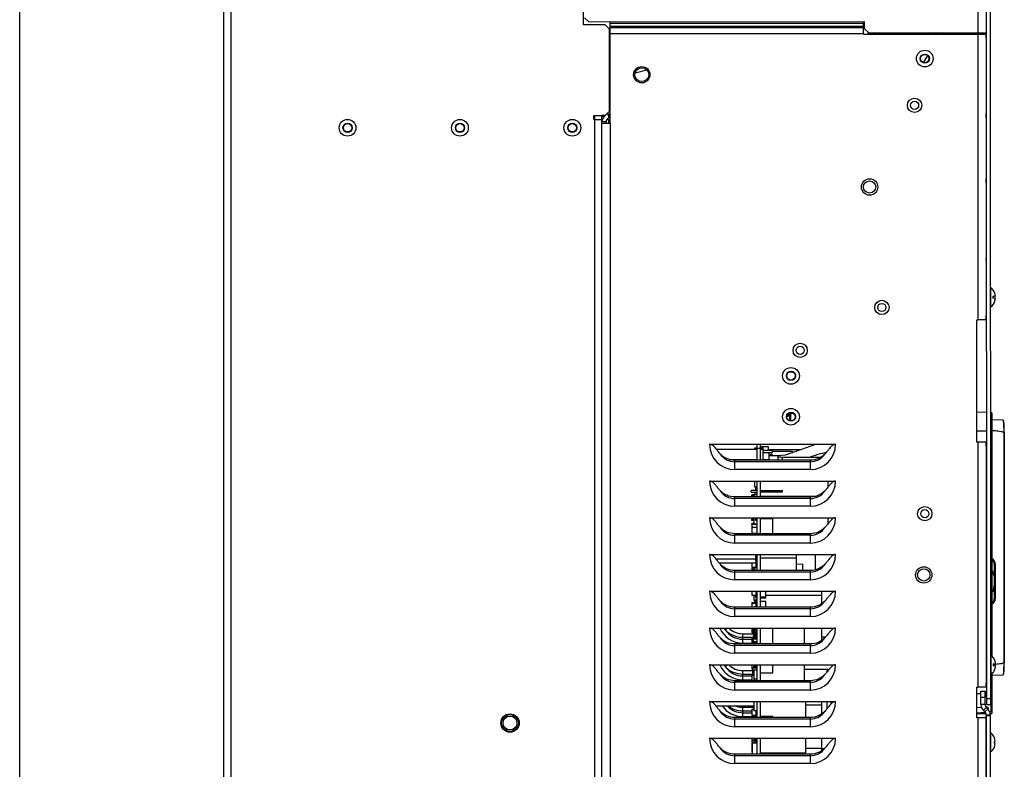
# Model space of a CAD drawing. Header units: millimetres. Extents: x 0 to 2200, y 0 to 2000.
# Tile 15 of 52: x 0 to 482, y 933 to 1300. Entities that reach past the tile are written whole.
import ezdxf

# ---------------------------------------------------------------- set-up
doc = ezdxf.new("R2010")
doc.units = ezdxf.units.MM
doc.header["$LTSCALE"] = 130.37037
doc.layers.get('0').update_dxf_attribs({"linetype": 'CONTINUOUS'})
for name, color, linetype in [('00_COMPONENTS', 7, 'CONTINUOUS'), ('03_AXES', 7, 'CONTINUOUS'), ('BEZUGSACHSEN', 7, 'CONTINUOUS'), ('FASEN', 7, 'CONTINUOUS'), ('FLAECHEN', 7, 'CONTINUOUS'), ('RUNDUNGEN', 7, 'CONTINUOUS')]:
    doc.layers.add(name, color=color, linetype=linetype)

msp = doc.modelspace()

# ---------------------------------------------------------------- linework, layer by layer
at = {"color": 7, "linetype": 'CONTINUOUS'}
for p, q in [((0, 0), (0, 2000)), ((0, 0), (0, 2000)), ((99.97, 567.78), (99.97, 1417.78)), ((275.97, 1297.28), (275.97, 1417.78)), ((288.97, 1249.09), (288.97, 1298.7)), ((412.97, 1292.66), (412.97, 1298.75)), ((412.97, 1295.93), (413.51, 1296.07)), ((412.97, 1292.66), (472.98, 1292.66)), ((415.44, 1292.66), (415.2, 1293.56)), ((418.83, 1293.26), (416.61, 1292.66)), ((425.8, 1292.66), (425.64, 1293.26)), ((431, 1293.26), (431, 1292.66)), ((444, 1293.27), (444, 1292.66)), ((444, 1292.78), (451.97, 1292.78)), ((448.97, 1292.66), (448.97, 1292.78)), ((451.24, 1293.27), (451.19, 1292.66)), ((451.97, 1293.27), (451.97, 1292.66)), ((458.97, 1293.27), (458.97, 1292.66)), ((458.97, 1292.78), (468.97, 1292.78)), ((463, 1293.28), (463, 1292.78)), ((463.21, 1292.78), (463.29, 1293.28)), ((467.01, 1292.78), (467.01, 1293.28)), ((468.97, 1292.66), (468.97, 1292.78)), ((472.98, 1292.66), (472.98, 1152.78)), ((472.99, 1290.66), (472.99, 1292.66)), ((472.99, 1290.66), (472.99, 1253.78)), ((444.64, 1282.14), (444.01, 1281.45)), ((444.01, 1281.45), (442.23, 1278.76)), ((287.94, 1253.53), (288.97, 1253.8)), ((288.46, 1251.59), (287.94, 1253.53)), ((472.99, 1251.78), (472.99, 1253.78)), ((280.97, 1250.78), (280.97, 1252.78)), ((280.97, 1252.78), (284.97, 1252.78)), ((280.97, 1250.78), (284.97, 1250.78)), ((281.47, 1250.78), (281.47, 1252.78)), ((284.97, 567.78), (284.97, 1252.28)), ((285.95, 1252.28), (284.97, 1252.28)), ((284.97, 1249.09), (288.97, 1249.09)), ((472.99, 1219.78), (472.99, 1221.78)), ((472.99, 1219.78), (472.99, 1167.03)), ((472.99, 1177.78), (473.06, 1177.78)), ((472.98, 1166.28), (473.06, 1166.28)), ((475.06, 1168.48), (475.35, 1168.48)), ((475.36, 1159.08), (475.35, 1168.48)), ((476.32, 1164.28), (476.32, 1163.28)), ((476.32, 1164.28), (477.52, 1164.28)), ((477.52, 1163.28), (476.32, 1163.28)), ((477.17, 1165.93), (477.15, 1165.92)), ((477.16, 1161.64), (477.18, 1161.63)), ((472.98, 1161.28), (473.07, 1161.28)), ((472.99, 1160.53), (472.99, 1154.78)), ((475.07, 1159.08), (475.36, 1159.08)), ((468.47, 1092.78), (468.47, 1152.78)), ((468.47, 1152.78), (468.97, 1152.78)), ((472.98, 1152.78), (468.98, 1152.78)), ((472.99, 1152.78), (472.99, 1154.78)), ((376.97, 1106.28), (377.47, 1106.78)), ((376.97, 1103.11), (376.97, 1106.28)), ((377.47, 1103.23), (377.47, 1106.78)), ((337.6, 1091.78), (399.34, 1091.78)), ((340.98, 1089.33), (360.95, 1089.33)), ((359.6, 1089.96), (360.25, 1089.96)), ((359.6, 1089.91), (359.6, 1089.33)), ((359.6, 1089.91), (360.25, 1089.91)), ((360.25, 1090.06), (360.25, 1089.33)), ((360.25, 1090.06), (360.95, 1090.06)), ((360.95, 1083.99), (360.95, 1091.78)), ((362.55, 1089.78), (360.95, 1089.78)), ((362.55, 1083.99), (362.55, 1091.78)), ((366.5, 1090.52), (362.55, 1090.52)), ((363.85, 1090.18), (362.55, 1090.18)), ((363.35, 1089.98), (362.55, 1089.98)), ((363.35, 1089.88), (362.55, 1089.88)), ((363.35, 1089.28), (363.35, 1089.98)), ((363.85, 1089.28), (363.85, 1090.18)), ((366.5, 1088.86), (366.5, 1090.52)), ((389.94, 1091.78), (381.57, 1088.88)), ((468.97, 1092.78), (468.47, 1092.78)), ((472.98, 1092.78), (468.98, 1092.78)), ((472.98, 1092.78), (472.97, 972.78)), ((472.99, 1090.78), (472.99, 1092.78)), ((472.99, 1090.78), (472.99, 987.03)), ((362.55, 1086.28), (362.57, 1086.28)), ((363.87, 1088.86), (368.45, 1088.86)), ((363.87, 1087.78), (366.87, 1087.78)), ((363.87, 1084.28), (366.87, 1084.28)), ((366.87, 1083.99), (366.87, 1087.78)), ((368.05, 1087.67), (366.87, 1087.67)), ((366.87, 1086.57), (367.55, 1086.57)), ((366.87, 1086.28), (370.97, 1086.28)), ((367.55, 1086.57), (367.55, 1086.97)), ((367.55, 1086.97), (368.05, 1086.97)), ((368.05, 1087.67), (368.45, 1088.14)), ((368.45, 1086.5), (368.05, 1086.97)), ((368.45, 1088.86), (368.45, 1088.14)), ((368.45, 1088.48), (378.05, 1088.48)), ((368.45, 1086.28), (368.45, 1086.5)), ((370.97, 1086.28), (370.97, 1083.99)), ((372.35, 1085.43), (370.97, 1085.43)), ((374.61, 1086.53), (371, 1086.06)), ((373.35, 1084.93), (372.35, 1085.43)), ((391.96, 1085.34), (372.55, 1085.33)), ((373.15, 1085.03), (373.15, 1083.99)), ((373.35, 1083.99), (373.35, 1084.93)), ((381.57, 1088.88), (374.61, 1086.53)), ((378.05, 1088.48), (378.05, 1087.7)), ((386.26, 1085.34), (386.99, 1085.61)), ((386.99, 1085.61), (388.28, 1086.08)), ((388.28, 1086.08), (389.53, 1086.5)), ((389.53, 1086.5), (390.75, 1086.87)), ((390.75, 1086.87), (391.94, 1087.19)), ((391.94, 1087.19), (393.11, 1087.47)), ((393.11, 1087.47), (394.24, 1087.71)), ((394.24, 1087.71), (394.74, 1087.8)), ((386.97, 1083.99), (349.97, 1083.99)), ((337.6, 1073.78), (399.34, 1073.78)), ((359.61, 1073.78), (359.61, 1070.86)), ((359.61, 1070.86), (360.96, 1070.86)), ((360.06, 1070.88), (360.06, 1069.18)), ((360.96, 1065.99), (360.96, 1073.78)), ((362.56, 1065.99), (362.56, 1073.78)), ((395.56, 1073.78), (395.56, 1070.8)), ((386.97, 1065.99), (349.97, 1065.99)), ((358.06, 1068.38), (358.06, 1069.18)), ((360.96, 1069.18), (358.06, 1069.18)), ((358.06, 1068.38), (360.96, 1068.38)), ((359.61, 1068.38), (359.61, 1065.99)), ((360.96, 1067.11), (359.61, 1067.11)), ((360.06, 1069.48), (360.96, 1069.48)), ((362.56, 1069.18), (373.16, 1069.18)), ((373.16, 1068.38), (362.56, 1068.38)), ((362.56, 1066.43), (389.85, 1066.44)), ((363.36, 1065.99), (363.36, 1066.43)), ((363.56, 1069.18), (363.56, 1068.38)), ((372.36, 1069.18), (372.36, 1068.38)), ((373.36, 1068.98), (373.16, 1069.18)), ((373.16, 1068.38), (373.36, 1068.58)), ((373.36, 1068.58), (373.36, 1068.98)), ((389.56, 1066.36), (389.56, 1066.44)), ((337.6, 1055.78), (399.34, 1055.78)), ((359.26, 1055.78), (359.26, 1052.78)), ((360.06, 1055.78), (360.06, 1054.58)), ((360.96, 1047.99), (360.96, 1055.78)), ((362.56, 1047.99), (362.56, 1055.78)), ((368.56, 1047.99), (368.56, 1055.78)), ((395.56, 1055.78), (395.56, 1052.81)), ((397.97, 1055.78), (397.97, 1055.36)), ((475.11, 1056.78), (475.61, 1056.78)), ((475.61, 1056.78), (475.62, 1038.78)), ((358.26, 1052.71), (358.26, 1048.06)), ((358.26, 1052.71), (360.96, 1052.71)), ((358.26, 1051.11), (360.96, 1051.11)), ((359.26, 1052.78), (360.96, 1052.78)), ((360.06, 1054.58), (360.96, 1054.58)), ((368.56, 1055.23), (362.56, 1055.23)), ((386.97, 1047.99), (349.97, 1047.99)), ((360.96, 1048.06), (358.26, 1048.06)), ((360.06, 1048.06), (360.06, 1047.99)), ((360.26, 1048.06), (360.26, 1047.99)), ((337.6, 1037.78), (399.34, 1037.78)), ((360.06, 1037.78), (360.06, 1036.68)), ((360.96, 1036.68), (360.06, 1036.68)), ((360.06, 1036.28), (360.06, 1034.88)), ((360.06, 1036.28), (360.26, 1036.28)), ((360.26, 1037.78), (360.26, 1037.03)), ((360.26, 1037.03), (360.96, 1037.03)), ((360.26, 1036.68), (360.26, 1031.41)), ((360.26, 1036.43), (360.96, 1036.43)), ((360.96, 1029.99), (360.96, 1037.78)), ((362.56, 1029.99), (362.56, 1037.78)), ((362.56, 1036.13), (380.06, 1036.13)), ((380.06, 1037.78), (380.06, 1036.13)), ((380.06, 1036.13), (380.06, 1029.99)), ((389.56, 1030.36), (389.56, 1037.78)), ((397.97, 1037.36), (397.97, 1037.78)), ((475.12, 1038.78), (475.62, 1038.78)), ((340.64, 1035.76), (360.06, 1035.76)), ((342.26, 1033.74), (360.26, 1033.74)), ((358.26, 1033.74), (358.26, 1031.66)), ((358.26, 1031.66), (360.26, 1031.66)), ((359.26, 1031.66), (359.26, 1031.36)), ((359.26, 1031.36), (360.96, 1031.36)), ((359.61, 1031.36), (359.61, 1029.99)), ((360.06, 1034.88), (360.26, 1034.88)), ((360.96, 1033.56), (360.26, 1033.56)), ((360.26, 1031.41), (360.96, 1031.41)), ((383.06, 1032.99), (380.06, 1032.98)), ((383.06, 1032.99), (383.06, 1029.99)), ((386.97, 1029.99), (349.97, 1029.99)), ((359.26, 1030.41), (359.26, 1029.99)), ((359.26, 1030.41), (359.61, 1030.41)), ((337.6, 1019.78), (399.34, 1019.78)), ((358.26, 1019.78), (358.26, 1017.96)), ((358.26, 1017.96), (360.96, 1017.96)), ((359.26, 1017.96), (359.27, 1015.48)), ((360.06, 1017.96), (360.07, 1016.78)), ((360.26, 1019.78), (360.26, 1018.23)), ((360.26, 1018.83), (360.96, 1018.83)), ((360.96, 1018.23), (360.26, 1018.23)), ((360.97, 1011.99), (360.96, 1019.78)), ((362.57, 1011.99), (362.56, 1019.78)), ((365.22, 1016.88), (362.57, 1016.88)), ((365.22, 1016.48), (365.21, 1019.78)), ((392.56, 1017.74), (365.21, 1017.73)), ((392.57, 1013.7), (392.56, 1019.78)), ((397.97, 1019.36), (397.97, 1019.78)), ((386.97, 1011.99), (349.97, 1011.99)), ((358.27, 1014.31), (358.27, 1011.99)), ((358.27, 1014.31), (360.27, 1014.31)), ((358.27, 1013.91), (360.27, 1013.91)), ((359.27, 1015.48), (360.27, 1015.48)), ((359.62, 1014.91), (359.62, 1014.31)), ((359.62, 1014.91), (360.07, 1014.91)), ((359.62, 1012.31), (359.62, 1011.99)), ((359.62, 1012.31), (360.97, 1012.31)), ((360.07, 1016.78), (360.97, 1016.78)), ((360.07, 1015.48), (360.07, 1014.31)), ((360.27, 1015.93), (360.27, 1012.31)), ((360.27, 1015.93), (360.97, 1015.93)), ((360.27, 1012.83), (360.97, 1012.83)), ((365.22, 1016.48), (362.57, 1016.48)), ((365.22, 1014.78), (362.57, 1014.78)), ((365.22, 1011.99), (365.22, 1014.78)), ((475.13, 1014.28), (475.33, 1014.28)), ((475.35, 988.48), (475.33, 1014.28)), ((337.6, 1001.78), (399.34, 1001.78)), ((346.58, 1001.78), (345.3, 1000.92)), ((353.97, 998.99), (359.17, 998.99)), ((358.27, 1001.78), (358.27, 999.66)), ((358.57, 1000.26), (358.27, 1000.26)), ((358.57, 999.66), (358.27, 999.66)), ((358.57, 1001.78), (358.57, 999.18)), ((358.57, 999.18), (359.27, 999.18)), ((358.94, 997.96), (358.94, 993.99)), ((360.27, 997.96), (358.94, 997.96)), ((358.94, 997.76), (360.97, 997.76)), ((359.16, 1000.9), (359.36, 1001.03)), ((359.16, 1000.9), (359.16, 1000.66)), ((359.36, 1000.53), (359.16, 1000.66)), ((359.16, 998.9), (359.36, 999.03)), ((359.16, 998.9), (359.16, 998.66)), ((359.36, 998.53), (359.16, 998.66)), ((359.27, 1001.48), (359.27, 1001.03)), ((359.27, 1001.48), (359.57, 1001.48)), ((359.27, 1000.53), (359.27, 999.03)), ((359.27, 998.53), (359.27, 997.96)), ((359.57, 1001.03), (359.36, 1001.03)), ((359.36, 1000.53), (359.57, 1000.53)), ((360.97, 999.03), (359.36, 999.03)), ((359.36, 998.53), (360.97, 998.53)), ((359.57, 1000.43), (359.57, 1001.14)), ((360.97, 1001.14), (359.57, 1001.14)), ((359.57, 1000.43), (360.97, 1000.43)), ((359.62, 1001.51), (359.62, 1001.14)), ((359.62, 1001.51), (360.07, 1001.51)), ((359.62, 1000.43), (359.62, 999.66)), ((360.07, 999.66), (359.62, 999.66)), ((359.62, 999.61), (359.62, 999.03)), ((359.62, 999.61), (360.07, 999.61)), ((359.62, 998.53), (359.62, 997.96)), ((360.07, 1001.78), (360.07, 1001.14)), ((360.07, 1000.43), (360.07, 999.23)), ((360.07, 999.23), (360.27, 999.23)), ((360.27, 1001.78), (360.27, 1001.48)), ((360.27, 1001.48), (360.97, 1001.48)), ((360.27, 999.28), (360.27, 999.03)), ((360.97, 999.28), (360.27, 999.28)), ((360.27, 998.53), (360.27, 997.76)), ((360.97, 993.99), (360.97, 1001.78)), ((362.57, 993.99), (362.57, 1001.78)), ((368.57, 993.99), (368.57, 1001.78)), ((383.91, 1001.78), (383.91, 993.99)), ((392.57, 995.7), (392.57, 1001.78)), ((397.97, 1001.36), (397.97, 1001.78)), ((386.97, 993.99), (349.97, 993.99)), ((358.27, 997.21), (358.27, 994.16)), ((358.27, 997.21), (358.94, 997.21)), ((358.27, 994.16), (358.94, 994.16)), ((359.16, 996.9), (359.36, 997.03)), ((359.16, 996.9), (359.16, 996.66)), ((359.36, 996.53), (359.16, 996.66)), ((359.16, 994.9), (359.36, 995.03)), ((359.16, 994.9), (359.16, 994.66)), ((359.36, 994.53), (359.16, 994.66)), ((360.97, 997.03), (359.36, 997.03)), ((359.36, 996.53), (360.97, 996.53)), ((360.97, 995.03), (359.36, 995.03)), ((359.36, 994.53), (360.97, 994.53)), ((394.32, 997.29), (392.57, 997.29)), ((475.15, 988.48), (475.43, 988.48)), ((475.44, 979.08), (475.43, 988.48)), ((337.6, 983.78), (399.34, 983.78)), ((346.58, 983.78), (345.3, 982.92)), ((358.27, 983.78), (358.27, 981.86)), ((360.27, 983.78), (360.27, 983.43)), ((360.27, 983.43), (360.97, 983.43)), ((360.97, 975.99), (360.97, 983.78)), ((362.57, 975.99), (362.57, 983.78)), ((368.57, 979.81), (368.57, 983.78)), ((383.91, 983.78), (383.91, 975.99)), ((397.97, 983.36), (397.97, 983.78)), ((472.98, 986.28), (473.15, 986.28)), ((476.4, 984.28), (476.4, 983.28)), ((476.4, 984.28), (477.61, 984.28)), ((477.61, 983.28), (476.4, 983.28)), ((477.26, 985.93), (477.24, 985.92)), ((353.97, 980.99), (358.57, 980.99)), ((358.27, 981.86), (358.57, 981.86)), ((358.27, 979.01), (358.27, 975.96)), ((358.27, 979.01), (358.57, 979.01)), ((358.57, 982.08), (358.57, 978.88)), ((360.97, 982.08), (358.57, 982.08)), ((358.57, 978.88), (359.27, 978.88)), ((359.16, 982.9), (359.36, 983.03)), ((359.16, 982.9), (359.16, 982.66)), ((359.36, 982.53), (359.16, 982.66)), ((359.27, 981.28), (359.27, 975.99)), ((359.27, 981.28), (360.97, 981.28)), ((360.97, 983.03), (359.36, 983.03)), ((359.36, 982.53), (360.97, 982.53)), ((362.57, 979.81), (368.57, 979.81)), ((396.12, 981.53), (383.91, 981.53)), ((394.97, 981.53), (394.97, 980.08)), ((472.98, 981.28), (473.15, 981.28)), ((472.99, 980.53), (472.99, 974.78)), ((475.15, 979.08), (475.44, 979.08)), ((477.24, 981.64), (477.26, 981.63)), ((386.97, 975.99), (349.97, 975.99)), ((360.97, 976.68), (359.27, 976.68)), ((472.99, 972.78), (472.99, 974.78)), ((468.47, 957.78), (468.47, 972.78)), ((468.47, 972.78), (468.97, 972.78)), ((472.97, 972.78), (468.97, 972.78)), ((470.47, 967.94), (470.47, 970.94)), ((470.47, 970.94), (472.47, 970.94)), ((337.6, 965.78), (399.34, 965.78)), ((337.74, 965.76), (359.27, 965.76)), ((359.27, 965.78), (359.27, 961.18)), ((360.97, 957.99), (360.97, 965.78)), ((362.57, 957.99), (362.57, 965.78)), ((384.57, 965.78), (384.57, 957.99)), ((392.57, 964.04), (384.57, 964.04)), ((392.57, 959.71), (392.57, 965.78)), ((394.97, 965.78), (394.97, 962.08)), ((396.97, 965.78), (396.97, 964.51)), ((397.97, 965.36), (397.97, 965.78)), ((470.47, 964.27), (470.47, 967.94)), ((470.47, 967.94), (472.47, 967.94)), ((473.16, 967.28), (475.16, 967.28)), ((473.16, 964.28), (475.16, 964.28)), ((340.66, 963.74), (359.27, 963.74)), ((353.97, 962.99), (359.27, 962.99)), ((358.27, 962.11), (358.27, 959.06)), ((358.27, 962.11), (359.27, 962.11)), ((358.27, 959.06), (360.27, 959.06)), ((359.16, 962.9), (359.28, 962.98)), ((359.16, 962.9), (359.16, 962.66)), ((359.28, 962.59), (359.16, 962.66)), ((359.16, 958.9), (359.27, 958.97)), ((360.97, 961.18), (359.27, 961.18)), ((359.27, 959.06), (359.27, 957.99)), ((360.27, 961.13), (360.27, 957.99)), ((360.27, 961.13), (360.97, 961.13)), ((360.97, 959.38), (360.27, 959.38)), ((472.39, 960.7), (471.64, 961.44)), ((472.97, 958.78), (472.97, 959.28)), ((386.97, 957.99), (349.97, 957.99)), ((359.16, 958.9), (359.16, 958.66)), ((359.27, 958.59), (359.16, 958.66)), ((359.27, 958.56), (360.27, 958.56)), ((368.57, 958.51), (362.57, 958.51)), ((368.57, 957.99), (368.57, 958.51)), ((468.97, 957.78), (468.47, 957.78)), ((472.97, 957.78), (468.97, 957.78)), ((474.98, 950.48), (475.27, 950.48)), ((475.27, 941.08), (475.27, 950.48)), ((476.23, 949.48), (476.23, 949.45)), ((337.6, 947.78), (399.34, 947.78)), ((358.28, 947.78), (358.28, 946.03)), ((360.08, 946.76), (358.28, 946.76)), ((358.28, 946.03), (360.08, 946.03)), ((358.28, 945.63), (358.28, 940.93)), ((360.08, 945.63), (358.28, 945.63)), ((358.48, 945.53), (358.48, 939.99)), ((358.48, 945.53), (360.98, 945.53)), ((359.28, 947.78), (359.28, 947.36)), ((359.28, 947.36), (360.28, 947.36)), ((360.08, 947.03), (360.08, 945.53)), ((360.08, 947.03), (360.28, 947.03)), ((360.28, 947.78), (360.28, 946.98)), ((360.28, 946.98), (360.98, 946.98)), ((360.28, 946.36), (360.28, 945.53)), ((360.98, 946.36), (360.28, 946.36)), ((360.98, 939.99), (360.98, 947.78)), ((362.58, 939.99), (362.58, 947.78)), ((384.58, 947.78), (384.58, 940.69)), ((392.58, 941.71), (392.58, 947.78)), ((397.97, 947.36), (397.97, 947.78)), ((477.07, 946.28), (477.44, 946.28)), ((477.07, 945.28), (477.44, 945.28)), ((386.97, 939.99), (349.97, 939.99)), ((358.28, 940.93), (358.48, 940.93)), ((362.58, 940.68), (384.58, 940.69)), ((392.58, 942.84), (384.58, 942.84)), ((474.98, 941.08), (475.27, 941.08)), ((476.23, 942.12), (476.23, 942.08))]:
    msp.add_line(p, q, dxfattribs=at)
at = {"color": 9, "linetype": 'CONTINUOUS'}
for p, q in [((103.47, 567.78), (103.47, 1417.78)), ((468.99, 1336.58), (469.01, 1293.28)), ((288.97, 1297.99), (412.97, 1297.99)), ((288.97, 1296.58), (412.97, 1296.58)), ((288.97, 1295.83), (412.97, 1295.83)), ((288.97, 1293), (412.97, 1293)), ((420.79, 1293.26), (418.57, 1292.66)), ((425.76, 1292.79), (425.29, 1292.66)), ((468.97, 1292.66), (468.97, 1152.78)), ((288.47, 1263.92), (288.97, 1264.05)), ((288.97, 1251.73), (288.46, 1253.66)), ((281.47, 567.78), (281.47, 1250.78)), ((286.97, 1249.66), (284.97, 1249.66)), ((288.97, 1249.09), (288.97, 567.78)), ((472.99, 1181.95), (473.06, 1181.95)), ((341, 1089.31), (360.95, 1089.31)), ((468.97, 1092.78), (468.97, 972.78)), ((347.57, 1084.31), (360.95, 1084.31)), ((347.76, 1084.26), (360.95, 1084.26)), ((349.97, 1079.41), (349.97, 1083.99)), ((386.97, 1083.22), (349.97, 1083.22)), ((386.97, 1079.41), (386.97, 1083.99)), ((386.97, 1079.41), (349.97, 1079.41)), ((349.97, 1061.41), (349.97, 1065.99)), ((386.97, 1065.22), (349.97, 1065.22)), ((359.54, 1067.03), (359.54, 1066.53)), ((386.97, 1061.41), (386.97, 1065.99)), ((386.97, 1061.41), (349.97, 1061.41)), ((349.97, 1043.41), (349.97, 1047.99)), ((386.97, 1047.22), (349.97, 1047.22)), ((386.97, 1043.41), (386.97, 1047.99)), ((386.97, 1043.41), (349.97, 1043.41)), ((349.97, 1025.41), (349.97, 1029.99)), ((386.97, 1029.22), (349.97, 1029.22)), ((359.54, 1031.03), (359.54, 1030.53)), ((386.97, 1025.41), (386.97, 1029.99)), ((386.97, 1025.41), (349.97, 1025.41)), ((349.97, 1007.41), (349.97, 1011.99)), ((386.97, 1007.41), (386.97, 1011.99)), ((386.97, 1011.22), (349.97, 1011.22)), ((386.97, 1007.41), (349.97, 1007.41)), ((475.14, 1011.28), (475.34, 1011.28)), ((353.97, 994.41), (353.97, 998.99)), ((349.97, 989.41), (349.97, 993.99)), ((386.97, 993.22), (349.97, 993.22)), ((353.97, 996.32), (358.27, 996.32)), ((353.97, 994.41), (358.27, 994.41)), ((386.97, 989.41), (386.97, 993.99)), ((386.97, 989.41), (349.97, 989.41)), ((475.14, 991.28), (475.34, 991.28)), ((353.97, 976.41), (353.97, 980.99)), ((353.97, 978.32), (358.27, 978.32)), ((349.97, 971.41), (349.97, 975.99)), ((386.97, 975.22), (349.97, 975.22)), ((353.97, 976.41), (358.27, 976.41)), ((386.97, 971.41), (386.97, 975.99)), ((386.97, 971.41), (349.97, 971.41)), ((472.47, 964.27), (470.47, 964.27)), ((353.97, 958.41), (353.97, 962.99)), ((353.97, 960.32), (358.27, 960.32)), ((473.06, 962.85), (471.64, 961.44)), ((473.8, 962.11), (472.39, 960.7)), ((472.97, 959.28), (474.97, 959.28)), ((349.97, 953.41), (349.97, 957.99)), ((386.97, 957.22), (349.97, 957.22)), ((353.97, 958.41), (359.27, 958.41)), ((386.97, 953.41), (386.97, 957.99)), ((468.97, 957.78), (468.97, 567.78)), ((474.97, 958.78), (472.97, 958.78)), ((475.1, 958.78), (474.97, 958.78)), ((386.97, 953.41), (349.97, 953.41)), ((349.97, 935.41), (349.97, 939.99)), ((386.97, 935.41), (386.97, 939.99)), ((386.97, 939.22), (349.97, 939.22)), ((386.97, 935.41), (349.97, 935.41))]:
    msp.add_line(p, q, dxfattribs=at)
at = {"color": 4, "linetype": 'CONTINUOUS'}
for p, q in [((472.99, 1336.58), (473.16, 964.28)), ((472.97, 570.78), (472.97, 958.78))]:
    msp.add_line(p, q, dxfattribs=at)
at = {"color": 3, "linetype": 'CONTINUOUS'}
for p, q in [((474.99, 1336.58), (475.16, 964.28)), ((276.5, 1300.69), (278.5, 1298.69)), ((278.5, 1298.69), (413.5, 1298.75)), ((413.51, 1295.25), (413.5, 1298.75)), ((413.51, 1295.25), (415.51, 1293.25)), ((415.51, 1293.25), (473.01, 1293.28)), ((425.7, 1293.03), (426.13, 1293.14)), ((426.13, 1293.14), (426.1, 1293.26)), ((468.01, 1292.78), (468.01, 1293.28)), ((301.23, 1273.65), (306.87, 1275.16)), ((288.47, 1270.23), (288.97, 1270.37)), ((288.47, 1259.88), (288.97, 1260.01)), ((286.97, 1249.66), (286.97, 1249.09)), ((288.46, 1251.59), (288.97, 1251.73)), ((366.5, 1089.28), (382.71, 1089.28)), ((353.97, 997.26), (358.94, 997.26)), ((353.97, 979.26), (358.57, 979.26)), ((472.47, 970.94), (472.47, 967.94)), ((472.47, 970.94), (472.59, 970.94)), ((472.6, 967.94), (472.59, 970.94)), ((472.47, 964.27), (472.47, 967.94)), ((472.47, 964.27), (472.6, 964.27)), ((472.6, 964.27), (472.6, 967.94)), ((353.97, 961.26), (358.27, 961.26)), ((473.8, 962.11), (473.06, 962.85)), ((473.06, 962.85), (473.18, 962.85)), ((473.92, 962.11), (473.18, 962.85)), ((473.8, 962.11), (473.92, 962.11)), ((474.97, 958.78), (474.97, 959.28)), ((474.97, 959.28), (475.1, 959.28)), ((475.1, 958.78), (475.1, 959.28)), ((475.19, 958.78), (475.1, 958.78)), ((475.19, 955.78), (475.19, 958.78)), ((475.19, 950.48), (475.19, 955.78)), ((392.58, 942.78), (393.84, 942.78)), ((475.19, 878.98), (475.19, 941.08))]:
    msp.add_line(p, q, dxfattribs=at)
at = {"color": 6, "linetype": 'CONTINUOUS'}
for p, q in [((358.4, 1066.53), (358.4, 1067.03)), ((359.61, 1067.03), (358.4, 1067.03)), ((358.4, 1066.53), (359.61, 1066.53)), ((358.4, 1054.53), (358.4, 1055.03)), ((359.26, 1055.03), (358.4, 1055.03)), ((359.26, 1054.53), (358.4, 1054.53)), ((358.4, 1052.71), (358.4, 1053.03)), ((359.26, 1053.03), (358.4, 1053.03)), ((358.41, 1030.53), (358.41, 1031.03)), ((359.61, 1031.03), (358.41, 1031.03)), ((358.41, 1030.53), (359.61, 1030.53))]:
    msp.add_line(p, q, dxfattribs=at)
at = {"color": 7, "linetype": 'CONTINUOUS'}
for centre, radius in [((442.97, 1280.66), 4.1), ((442.97, 1280.66), 2.25), ((442.97, 1280.66), 2.05), ((304.47, 1272.78), 4), ((304.47, 1272.78), 3.4), ((437.97, 1257.78), 3.5), ((437.97, 1257.78), 2), ((415.97, 1217.78), 4), ((415.97, 1217.78), 3), ((421.97, 1158.78), 3.5), ((421.97, 1158.78), 2), ((381.97, 1137.78), 3.5), ((381.97, 1137.78), 2), ((377.47, 1125.28), 4.1), ((377.47, 1125.28), 2.25), ((377.47, 1125.28), 2.05), ((377.47, 1105.28), 4.1), ((377.47, 1105.28), 2.25), ((377.47, 1105.28), 2.05), ((442.97, 1057.78), 3.5), ((442.97, 1057.78), 2), ((442.47, 1027.78), 4), ((442.47, 1027.78), 3), ((239.97, 955.28), 4.5), ((239.97, 955.28), 4.1), ((239.97, 955.28), 3.4)]:
    msp.add_circle(centre, radius, dxfattribs=at)
for centre, radius, start, end in [((425.74, 1294.59), 2, 285, 316.5668), ((431, 1296.26), 5, 217.2771, 218.2784), ((445.97, 1292.28), 2.4, 12.8322, 28.8417), ((445.97, 1292.28), 3, 8.9459, 21.3045), ((433.7, 1289.99), 31.01, 4.9599, 5.1859), ((288.97, 1249.66), 4, 105, 126.4437), ((288.97, 1249.66), 4, 128.9705, 180), ((471.47, 1163.78), 6.1, 20.6639, 50.4242), ((471.47, 1163.78), 6.1, 309.628, 339.3883), ((471.47, 1163.78), 6.08, 4.7437, 20.644), ((471.47, 1163.78), 6.08, 339.4082, 355.3085), ((471.55, 983.78), 6.1, 20.6639, 50.4242), ((471.55, 983.78), 6.08, 4.7437, 20.644), ((471.55, 983.78), 6.08, 339.4082, 355.3085), ((471.55, 983.78), 6.1, 309.628, 339.3883), ((474.47, 964.27), 4, 179.9998, 224.9998), ((470.97, 959.28), 2, 359.9998, 44.9998), ((471.38, 945.78), 6.1, 37.3368, 50.3979), ((471.38, 945.78), 6.08, 4.7174, 37.0825), ((471.38, 945.78), 6.08, 4.7174, 37.0825), ((471.38, 945.78), 6.08, 322.9172, 355.2823), ((471.38, 945.78), 6.08, 322.9172, 355.2823), ((470.3, 945.78), 6.79, 355.7754, 4.2243), ((470.31, 945.78), 6.78, 355.7723, 4.2274), ((471.38, 945.78), 6.1, 309.6017, 322.6628)]:
    msp.add_arc(centre, radius, start, end, dxfattribs=at)
at = {"color": 3, "linetype": 'CONTINUOUS'}
for centre, radius, start, end in [((425.74, 1294.59), 4, 331.8675, 343.8354), ((288.97, 1249.66), 2, 105, 180), ((470.06, 1181.95), 3, 0.0261, 12.0488), ((356.49, 1009.45), 14.07, 213.0527, 217.312), ((356.49, 991.45), 14.07, 213.0527, 217.312), ((474.47, 964.27), 2, 179.9998, 224.9998), ((470.97, 959.28), 4, 359.9998, 44.9998)]:
    msp.add_arc(centre, radius, start, end, dxfattribs=at)
at = {"color": 9, "linetype": 'CONTINUOUS'}
for centre, radius, start, end in [((370.97, 1114.78), 10.47, 294.5588, 306.2226), ((370.97, 1114.78), 12.37, 295.3504, 299.0556), ((370.97, 1114.78), 10.47, 309.9948, 313.8009), ((349.97, 1091.78), 12.37, 180, 270), ((386.97, 1091.78), 12.37, 270, 360), ((349.97, 1091.78), 8.56, 214.0635, 270), ((386.97, 1091.78), 8.56, 270, 325.9365), ((349.97, 1073.78), 12.37, 180, 270), ((386.97, 1073.78), 12.37, 270, 360), ((349.97, 1073.78), 8.56, 214.0635, 270), ((386.97, 1073.78), 8.56, 270, 325.9365), ((349.97, 1055.78), 12.37, 180, 270), ((386.97, 1055.78), 12.37, 270, 360), ((349.97, 1055.78), 8.56, 214.0635, 270), ((386.97, 1055.78), 8.56, 270, 325.9365), ((349.97, 1037.78), 12.37, 180, 270), ((386.97, 1037.78), 12.37, 270, 360), ((349.97, 1037.78), 8.56, 214.0635, 270), ((386.97, 1037.78), 8.56, 270, 325.9365), ((349.97, 1019.78), 12.37, 180, 270), ((386.97, 1019.78), 12.37, 270, 360), ((349.97, 1019.78), 8.56, 214.0635, 270), ((386.97, 1019.78), 8.56, 270, 325.9365), ((349.97, 1001.78), 12.37, 180, 270), ((353.97, 1006.78), 12.37, 203.9382, 270), ((353.97, 1006.78), 10.47, 214.0635, 270), ((386.97, 1001.78), 12.37, 270, 360), ((349.97, 1001.78), 8.56, 214.0635, 270), ((386.97, 1001.78), 8.56, 270, 325.9365), ((349.97, 983.78), 12.37, 180, 270), ((353.97, 988.78), 12.37, 203.9382, 270), ((386.97, 983.78), 12.37, 270, 360), ((349.97, 983.78), 8.56, 214.0635, 270), ((353.97, 988.78), 10.47, 214.0635, 270), ((386.97, 983.78), 8.56, 270, 325.9365), ((349.97, 965.78), 12.37, 180, 270), ((386.97, 965.78), 12.37, 270, 360), ((349.97, 965.78), 8.56, 214.0635, 270), ((353.97, 970.78), 12.37, 214.8512, 270), ((353.97, 970.78), 10.47, 223.9278, 270), ((386.97, 965.78), 8.56, 270, 325.9365), ((349.97, 947.78), 12.37, 180, 270), ((386.97, 947.78), 12.37, 270, 360), ((349.97, 947.78), 8.56, 214.0635, 270), ((386.97, 947.78), 8.56, 270, 325.9365)]:
    msp.add_arc(centre, radius, start, end, dxfattribs=at)
at = {"color": 3, "linetype": 'CONTINUOUS'}
for points, knots in [([(375.74, 1106.2), (375.9, 1106.26), (376.54, 1106.54), (377.15, 1106.88), (377.58, 1107.16)], [0, 0, 0, 0, 0.252272, 1, 1, 1, 1]), ([(345.3, 1000.92), (346.35, 999.76), (349.09, 997.88), (352.33, 997.26), (353.97, 997.26)], [0, 0, 0, 0, 0.488553, 1, 1, 1, 1]), ([(345.3, 982.92), (346.35, 981.76), (349.09, 979.88), (352.33, 979.26), (353.97, 979.26)], [0, 0, 0, 0, 0.488553, 1, 1, 1, 1]), ([(346.59, 963.72), (347.61, 962.92), (349.99, 961.67), (352.64, 961.26), (353.97, 961.26)], [0, 0, 0, 0, 0.492145, 1, 1, 1, 1])]:
    msp.add_open_spline(points, degree=3, knots=knots, dxfattribs=at)
at = {"color": 7, "linetype": 'CONTINUOUS'}
for points, knots in [([(342.88, 1086.99), (342.48, 1087.43), (341.72, 1088.36), (340.82, 1089.56), (340.04, 1090.48), (339.38, 1091.12), (338.57, 1091.64), (337.93, 1091.78), (337.6, 1091.78)], [0, 0, 0, 0, 0.245807, 0.490621, 0.613862, 0.738923, 0.867431, 1, 1, 1, 1]), ([(399.34, 1091.78), (399.02, 1091.78), (398.38, 1091.64), (397.57, 1091.12), (396.91, 1090.48), (396.13, 1089.56), (395.23, 1088.36), (394.47, 1087.43), (394.07, 1086.99)], [0, 0, 0, 0, 0.13257, 0.261077, 0.386138, 0.509379, 0.754193, 1, 1, 1, 1]), ([(349.97, 1083.99), (348.63, 1083.99), (345.98, 1084.5), (343.74, 1086.03), (342.88, 1086.99)], [0, 0, 0, 0, 0.511447, 1, 1, 1, 1]), ([(394.07, 1086.99), (393.21, 1086.03), (390.97, 1084.5), (388.32, 1083.99), (386.97, 1083.99)], [0, 0, 0, 0, 0.488553, 1, 1, 1, 1]), ([(342.88, 1068.99), (342.48, 1069.43), (341.72, 1070.36), (340.82, 1071.56), (340.04, 1072.48), (339.38, 1073.12), (338.57, 1073.64), (337.93, 1073.78), (337.6, 1073.78)], [0, 0, 0, 0, 0.245807, 0.490621, 0.613862, 0.738923, 0.867431, 1, 1, 1, 1]), ([(399.34, 1073.78), (399.02, 1073.78), (398.38, 1073.64), (397.57, 1073.12), (396.91, 1072.48), (396.13, 1071.56), (395.23, 1070.36), (394.47, 1069.43), (394.07, 1068.99)], [0, 0, 0, 0, 0.13257, 0.261077, 0.386138, 0.509379, 0.754193, 1, 1, 1, 1]), ([(349.97, 1065.99), (348.63, 1065.99), (345.98, 1066.5), (343.74, 1068.03), (342.88, 1068.99)], [0, 0, 0, 0, 0.511447, 1, 1, 1, 1]), ([(394.07, 1068.99), (393.21, 1068.03), (390.97, 1066.5), (388.32, 1065.99), (386.97, 1065.99)], [0, 0, 0, 0, 0.488553, 1, 1, 1, 1]), ([(342.88, 1050.99), (342.48, 1051.43), (341.72, 1052.36), (340.82, 1053.56), (340.04, 1054.48), (339.38, 1055.12), (338.57, 1055.64), (337.93, 1055.78), (337.6, 1055.78)], [0, 0, 0, 0, 0.245807, 0.490621, 0.613862, 0.738923, 0.867431, 1, 1, 1, 1]), ([(399.34, 1055.78), (399.02, 1055.78), (398.38, 1055.64), (397.57, 1055.12), (396.91, 1054.48), (396.13, 1053.56), (395.23, 1052.36), (394.47, 1051.43), (394.07, 1050.99)], [0, 0, 0, 0, 0.13257, 0.261077, 0.386138, 0.509379, 0.754193, 1, 1, 1, 1]), ([(349.97, 1047.99), (348.63, 1047.99), (345.98, 1048.5), (343.74, 1050.03), (342.88, 1050.99)], [0, 0, 0, 0, 0.511447, 1, 1, 1, 1]), ([(394.07, 1050.99), (393.21, 1050.03), (390.97, 1048.5), (388.32, 1047.99), (386.97, 1047.99)], [0, 0, 0, 0, 0.488553, 1, 1, 1, 1]), ([(342.88, 1032.99), (342.48, 1033.43), (341.72, 1034.36), (340.82, 1035.56), (340.04, 1036.48), (339.38, 1037.12), (338.57, 1037.64), (337.93, 1037.78), (337.6, 1037.78)], [0, 0, 0, 0, 0.245807, 0.490621, 0.613862, 0.738923, 0.867431, 1, 1, 1, 1]), ([(399.34, 1037.78), (399.02, 1037.78), (398.38, 1037.64), (397.57, 1037.12), (396.91, 1036.48), (396.13, 1035.56), (395.23, 1034.36), (394.47, 1033.43), (394.07, 1032.99)], [0, 0, 0, 0, 0.13257, 0.261077, 0.386138, 0.509379, 0.754193, 1, 1, 1, 1]), ([(349.97, 1029.99), (348.63, 1029.99), (345.98, 1030.5), (343.74, 1032.03), (342.88, 1032.99)], [0, 0, 0, 0, 0.511447, 1, 1, 1, 1]), ([(394.07, 1032.99), (393.21, 1032.03), (390.97, 1030.5), (388.32, 1029.99), (386.97, 1029.99)], [0, 0, 0, 0, 0.488553, 1, 1, 1, 1]), ([(342.88, 1014.99), (342.48, 1015.43), (341.72, 1016.36), (340.82, 1017.56), (340.04, 1018.48), (339.38, 1019.12), (338.57, 1019.64), (337.93, 1019.78), (337.6, 1019.78)], [0, 0, 0, 0, 0.245807, 0.490621, 0.613862, 0.738923, 0.867431, 1, 1, 1, 1]), ([(399.34, 1019.78), (399.02, 1019.78), (398.38, 1019.64), (397.57, 1019.12), (396.91, 1018.48), (396.13, 1017.56), (395.23, 1016.36), (394.47, 1015.43), (394.07, 1014.99)], [0, 0, 0, 0, 0.13257, 0.261077, 0.386138, 0.509379, 0.754193, 1, 1, 1, 1]), ([(349.97, 1011.99), (348.63, 1011.99), (345.98, 1012.5), (343.74, 1014.03), (342.88, 1014.99)], [0, 0, 0, 0, 0.511447, 1, 1, 1, 1]), ([(394.07, 1014.99), (393.21, 1014.03), (390.97, 1012.5), (388.32, 1011.99), (386.97, 1011.99)], [0, 0, 0, 0, 0.488553, 1, 1, 1, 1]), ([(342.88, 996.99), (342.48, 997.43), (341.72, 998.36), (340.82, 999.56), (340.04, 1000.48), (339.38, 1001.12), (338.57, 1001.64), (337.93, 1001.78), (337.6, 1001.78)], [0, 0, 0, 0, 0.245807, 0.490621, 0.613862, 0.738923, 0.867431, 1, 1, 1, 1]), ([(347.08, 1001.77), (347.94, 1000.88), (350.13, 999.46), (352.68, 998.99), (353.97, 998.99)], [0, 0, 0, 0, 0.489343, 1, 1, 1, 1]), ([(399.34, 1001.78), (399.02, 1001.78), (398.38, 1001.64), (397.57, 1001.12), (396.91, 1000.48), (396.13, 999.56), (395.23, 998.36), (394.47, 997.43), (394.07, 996.99)], [0, 0, 0, 0, 0.13257, 0.261077, 0.386138, 0.509379, 0.754193, 1, 1, 1, 1]), ([(349.97, 993.99), (348.63, 993.99), (345.98, 994.5), (343.74, 996.03), (342.88, 996.99)], [0, 0, 0, 0, 0.511447, 1, 1, 1, 1]), ([(394.07, 996.99), (393.21, 996.03), (390.97, 994.5), (388.32, 993.99), (386.97, 993.99)], [0, 0, 0, 0, 0.488553, 1, 1, 1, 1]), ([(342.88, 978.99), (342.48, 979.43), (341.72, 980.36), (340.82, 981.56), (340.04, 982.48), (339.38, 983.12), (338.57, 983.64), (337.93, 983.78), (337.6, 983.78)], [0, 0, 0, 0, 0.245807, 0.490621, 0.613862, 0.738923, 0.867431, 1, 1, 1, 1]), ([(347.08, 983.77), (347.94, 982.88), (350.13, 981.46), (352.68, 980.99), (353.97, 980.99)], [0, 0, 0, 0, 0.489343, 1, 1, 1, 1]), ([(399.34, 983.78), (399.02, 983.78), (398.38, 983.64), (397.57, 983.12), (396.91, 982.48), (396.13, 981.56), (395.23, 980.36), (394.47, 979.43), (394.07, 978.99)], [0, 0, 0, 0, 0.13257, 0.261077, 0.386138, 0.509379, 0.754193, 1, 1, 1, 1]), ([(349.97, 975.99), (348.63, 975.99), (345.98, 976.5), (343.74, 978.03), (342.88, 978.99)], [0, 0, 0, 0, 0.511447, 1, 1, 1, 1]), ([(394.07, 978.99), (393.21, 978.03), (390.97, 976.5), (388.32, 975.99), (386.97, 975.99)], [0, 0, 0, 0, 0.488553, 1, 1, 1, 1]), ([(342.88, 960.99), (342.48, 961.43), (341.72, 962.36), (340.82, 963.56), (340.04, 964.48), (339.38, 965.12), (338.57, 965.64), (337.93, 965.78), (337.6, 965.78)], [0, 0, 0, 0, 0.245807, 0.490621, 0.613862, 0.738923, 0.867431, 1, 1, 1, 1]), ([(399.34, 965.78), (399.02, 965.78), (398.38, 965.64), (397.57, 965.12), (396.91, 964.48), (396.13, 963.56), (395.23, 962.36), (394.47, 961.43), (394.07, 960.99)], [0, 0, 0, 0, 0.13257, 0.261077, 0.386138, 0.509379, 0.754193, 1, 1, 1, 1]), ([(349.97, 957.99), (348.63, 957.99), (345.98, 958.5), (343.74, 960.03), (342.88, 960.99)], [0, 0, 0, 0, 0.511447, 1, 1, 1, 1]), ([(350.14, 963.73), (350.44, 963.61), (351.67, 963.18), (352.99, 962.99), (353.97, 962.99)], [0, 0, 0, 0, 0.248026, 1, 1, 1, 1]), ([(394.07, 960.99), (393.21, 960.03), (390.97, 958.5), (388.32, 957.99), (386.97, 957.99)], [0, 0, 0, 0, 0.488553, 1, 1, 1, 1]), ([(342.88, 942.99), (342.48, 943.43), (341.72, 944.36), (340.82, 945.56), (340.04, 946.48), (339.38, 947.12), (338.57, 947.64), (337.93, 947.78), (337.6, 947.78)], [0, 0, 0, 0, 0.245807, 0.490621, 0.613862, 0.738923, 0.867431, 1, 1, 1, 1]), ([(399.34, 947.78), (399.02, 947.78), (398.38, 947.64), (397.57, 947.12), (396.91, 946.48), (396.13, 945.56), (395.23, 944.36), (394.47, 943.43), (394.07, 942.99)], [0, 0, 0, 0, 0.13257, 0.261077, 0.386138, 0.509379, 0.754193, 1, 1, 1, 1]), ([(349.97, 939.99), (348.63, 939.99), (345.98, 940.5), (343.74, 942.03), (342.88, 942.99)], [0, 0, 0, 0, 0.511447, 1, 1, 1, 1]), ([(394.07, 942.99), (393.21, 942.03), (390.97, 940.5), (388.32, 939.99), (386.97, 939.99)], [0, 0, 0, 0, 0.488553, 1, 1, 1, 1])]:
    msp.add_open_spline(points, degree=3, knots=knots, dxfattribs=at)
at = {"layer": '00_COMPONENTS', "color": 7, "linetype": 'CONTINUOUS'}
for p, q in [((468.47, 1107.74), (473.09, 1107.5)), ((475.09, 1107.4), (475.5, 1107.38)), ((475.97, 987.91), (475.97, 1106.88)), ((481.25, 1103.52), (475.97, 1103.7)), ((481.41, 1103.47), (481.25, 1103.52)), ((481.55, 1103.29), (481.41, 1103.47)), ((481.6, 1103.12), (481.55, 1103.29)), ((481.65, 1102.9), (481.6, 1103.12)), ((481.69, 1102.59), (481.65, 1102.9)), ((481.73, 1102.17), (481.69, 1102.59)), ((481.75, 1101.93), (481.73, 1102.17)), ((481.79, 1101.35), (481.75, 1101.93)), ((481.82, 1100.66), (481.79, 1101.35)), ((481.85, 1099.86), (481.82, 1100.66)), ((481.87, 1098.96), (481.85, 1099.86)), ((481.88, 1097.99), (481.87, 1098.96)), ((481.88, 1097.71), (481.88, 1097.99)), ((481.88, 1097.71), (481.89, 984.7)), ((476.47, 1035.2), (476.47, 1034.54)), ((476.97, 1033.03), (476.97, 1016.17)), ((477.47, 1032.59), (476.97, 1032.6)), ((477.47, 1033.03), (477.47, 1016.18)), ((476.47, 1014.66), (476.47, 1014)), ((477.47, 1016.61), (476.97, 1016.6)), ((481.85, 982.56), (481.87, 983.46)), ((481.87, 983.46), (481.89, 984.43)), ((481.89, 984.43), (481.89, 984.7)), ((475.97, 960.28), (475.97, 979.65)), ((475.97, 978.7), (481.25, 978.89)), ((481.25, 978.89), (481.41, 978.94)), ((481.41, 978.94), (481.55, 979.12)), ((481.41, 978.94), (481.55, 979.12)), ((481.55, 979.12), (481.61, 979.28)), ((481.61, 979.28), (481.65, 979.51)), ((481.65, 979.51), (481.69, 979.82)), ((481.69, 979.82), (481.73, 980.24)), ((481.73, 980.24), (481.75, 980.49)), ((481.75, 980.49), (481.79, 981.07)), ((481.79, 981.07), (481.82, 981.76)), ((481.82, 981.76), (481.85, 982.56)), ((470.75, 962.85), (468.47, 962.73)), ((468.47, 960.32), (472.49, 960.53)), ((472.87, 959.78), (468.47, 959.78)), ((473.19, 962.98), (473.05, 962.98)), ((475.5, 960.69), (474.7, 960.65)), ((475.47, 959.78), (474.87, 959.78))]:
    msp.add_line(p, q, dxfattribs=at)
at = {"layer": '00_COMPONENTS', "color": 9, "linetype": 'CONTINUOUS'}
for p, q in [((475.5, 1056.78), (475.5, 1107.38)), ((473.1, 1098.28), (468.47, 1098.28)), ((475.97, 1098.28), (475.1, 1098.28)), ((481.59, 1097.72), (481.59, 984.69)), ((475.5, 988.41), (475.5, 1038.78)), ((475.5, 960.69), (475.5, 979.15)), ((468.47, 969.78), (470.47, 969.78)), ((472.59, 969.78), (473.15, 969.78)), ((475.15, 969.78), (475.97, 969.78)), ((473.19, 962.85), (473.19, 962.98))]:
    msp.add_line(p, q, dxfattribs=at)
at = {"layer": '00_COMPONENTS', "color": 7, "linetype": 'CONTINUOUS'}
for centre, radius, start, end in [((475.47, 1106.88), 0.5, 0.7848, 87.0284), ((475.47, 1106.9), 0.5, 358.3936, 0.0013), ((472.56, 1039.38), 59.28, 86.4984, 86.6867), ((474.27, 1033.03), 2.7, 0.0013, 52.6136), ((474.47, 1033.03), 3, 0.0013, 59.3987), ((474.47, 1035.2), 2, 0.0013, 0.8178), ((474.27, 1016.17), 2.7, 307.3888, 0.0013), ((474.47, 1016.18), 3, 300.6042, 0.0013), ((474.47, 1014), 2, 359.1857, 0.0013), ((475.47, 960.28), 0.5, 270.0013, 0.0013), ((475.47, 961.19), 0.5, 273.0013, 0.0013)]:
    msp.add_arc(centre, radius, start, end, dxfattribs=at)
at = {"layer": '00_COMPONENTS', "color": 9, "linetype": 'CONTINUOUS'}
for points, knots in [([(481.25, 1103.52), (481.26, 1103.52), (481.29, 1103.47), (481.31, 1103.39), (481.34, 1103.25), (481.39, 1102.97), (481.44, 1102.49), (481.49, 1101.78), (481.53, 1100.92), (481.56, 1099.93), (481.59, 1098.84), (481.59, 1098.1), (481.6, 1097.72)], [0, 0, 0, 0, 0.007189, 0.022396, 0.046488, 0.079439, 0.170923, 0.293844, 0.443919, 0.615805, 0.803433, 1, 1, 1, 1]), ([(481.6, 984.69), (481.6, 984.31), (481.59, 983.56), (481.57, 982.48), (481.53, 981.49), (481.49, 980.63), (481.44, 979.92), (481.39, 979.44), (481.35, 979.15), (481.32, 979.01), (481.29, 978.93), (481.26, 978.89), (481.25, 978.89)], [0, 0, 0, 0, 0.196567, 0.384195, 0.556081, 0.706156, 0.829077, 0.920561, 0.953512, 0.977603, 0.992811, 1, 1, 1, 1])]:
    msp.add_open_spline(points, degree=3, knots=knots, dxfattribs=at)
at = {"layer": '00_COMPONENTS', "color": 7, "linetype": 'CONTINUOUS'}
for points, knots in [([(476.18, 1098.55), (476.64, 1098.52), (477.55, 1098.46), (478.92, 1098.32), (480.05, 1098.15), (480.94, 1097.95), (481.38, 1097.82), (481.59, 1097.72)], [0, 0, 0, 0, 0.250034, 0.500079, 0.75011, 0.87513, 1, 1, 1, 1]), ([(481.59, 1097.72), (481.63, 1097.72), (481.69, 1097.72), (481.79, 1097.72), (481.84, 1097.71), (481.88, 1097.72), (481.88, 1097.71)], [0, 0, 0, 0, 0.382533, 0.707492, 0.923441, 1, 1, 1, 1]), ([(476.05, 1029.84), (476.21, 1029.42), (476.75, 1027.73), (476.97, 1025.94), (476.97, 1024.6)], [0, 0, 0, 0, 0.250467, 1, 1, 1, 1]), ([(476.97, 1024.6), (476.97, 1024.16), (476.9, 1022.37), (476.52, 1020.6), (476.04, 1019.35)], [0, 0, 0, 0, 0.250534, 1, 1, 1, 1]), ([(481.59, 984.69), (481.39, 984.59), (480.97, 984.46), (480.11, 984.27), (479.02, 984.1), (477.71, 983.96), (476.83, 983.9), (476.39, 983.87)], [0, 0, 0, 0, 0.124875, 0.249894, 0.499922, 0.749967, 1, 1, 1, 1]), ([(481.59, 984.69), (481.63, 984.69), (481.7, 984.69), (481.79, 984.69), (481.84, 984.7), (481.89, 984.69), (481.89, 984.7)], [0, 0, 0, 0, 0.382482, 0.707438, 0.923501, 1, 1, 1, 1]), ([(474.17, 962.25), (474.17, 962.4), (474.02, 962.73), (473.7, 962.9), (473.52, 962.95)], [0, 0, 0, 0, 0.429882, 1, 1, 1, 1])]:
    msp.add_open_spline(points, degree=3, knots=knots, dxfattribs=at)
msp.add_open_spline([(473.52, 962.95), (473.41, 962.98), (473.3, 962.99), (473.19, 962.98)], degree=3, dxfattribs=at)
at = {"layer": '03_AXES', "color": 7, "linetype": 'CONTINUOUS'}
for p, q in [((287.32, 1250.78), (288.17, 1250.78)), ((288.17, 1250.78), (288.17, 1249.09)), ((378.79, 1106.78), (377.47, 1106.78)), ((363.87, 1089.28), (362.57, 1089.28)), ((363.87, 1083.99), (363.87, 1089.28))]:
    msp.add_line(p, q, dxfattribs=at)
at = {"layer": 'BEZUGSACHSEN', "color": 7, "linetype": 'CONTINUOUS'}
for centre in [(160.47, 1246.78), (215.47, 1246.78), (270.47, 1246.78)]:
    msp.add_circle(centre, 2.05, dxfattribs=at)
at = {"layer": 'FASEN', "color": 7, "linetype": 'CONTINUOUS'}
for p, q in [((286.47, 1297.28), (275.97, 1297.28)), ((288.47, 1295.28), (286.47, 1297.28)), ((288.47, 1295.28), (288.47, 1254.78)), ((286.47, 1252.78), (288.47, 1254.78)), ((286.47, 1252.78), (284.97, 1252.78)), ((472.97, 958.78), (472.97, 570.78))]:
    msp.add_line(p, q, dxfattribs=at)
at = {"layer": 'FASEN', "color": 3, "linetype": 'CONTINUOUS'}
msp.add_line((474.97, 958.78), (474.97, 570.78), dxfattribs=at)
at = {"layer": 'FASEN', "color": 7, "linetype": 'CONTINUOUS'}
for centre, radius in [((160.47, 1246.78), 4.1), ((160.47, 1246.78), 2.25), ((215.47, 1246.78), 4.1), ((215.47, 1246.78), 2.25), ((270.47, 1246.78), 4.1), ((270.47, 1246.78), 2.25)]:
    msp.add_circle(centre, radius, dxfattribs=at)
at = {"layer": 'FLAECHEN', "color": 6, "linetype": 'CONTINUOUS'}
msp.add_line((445.4, 1293.27), (445.17, 1292.78), dxfattribs=at)
at = {"layer": 'RUNDUNGEN', "color": 9, "linetype": 'CONTINUOUS'}
msp.add_line((288.97, 1290.04), (288.47, 1289.9), dxfattribs=at)
at = {"layer": 'RUNDUNGEN', "color": 7, "linetype": 'CONTINUOUS'}
msp.add_line((288.97, 1274.51), (288.47, 1274.37), dxfattribs=at)

doc.saveas('drawing.dxf')
